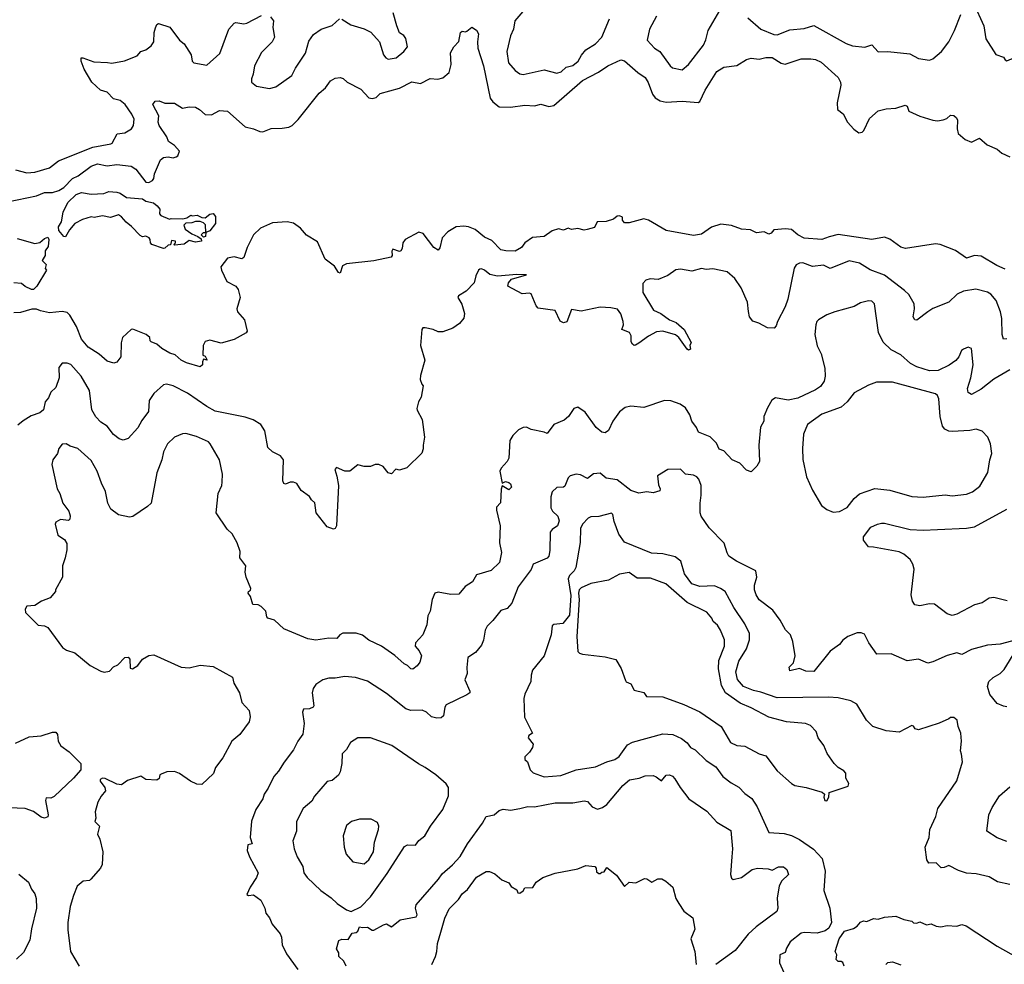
# Model space of a CAD drawing. Extents: x 1678431 to 1860718, y 384618 to 522882.
# Tile 107 of 256: x 1771810 to 1777940, y 428196 to 434073. Entities that reach past the tile are written whole.
import ezdxf

# ---------------------------------------------------------------- set-up
doc = ezdxf.new("R2010")
doc.units = 0

msp = doc.modelspace()

# ---------------------------------------------------------------- linework, layer by layer
at = {"layer": '0CON10XD'}
for points in [[(1777748, 434175), (1777812.9, 434035), (1777826, 433955), (1777887, 433857), (1777935, 433840), (1777945, 433822.5), (1777955, 433817.5), (1777985, 433830), (1778065, 433828.8), (1778115, 433844.2), (1778130, 433855), (1778156.2, 433895), (1778251.1, 433998.9), (1778287.1, 434065), (1778303.1, 434145)], [(1771785, 433139.6), (1771855, 433121.1), (1771905, 433125.4), (1771995, 433150.8), (1772051.4, 433195), (1772265, 433279.6), (1772378.5, 433301.5), (1772385.5, 433305), (1772417.1, 433362.9), (1772465, 433370), (1772505.6, 433395), (1772518.5, 433415), (1772522.9, 433455), (1772509.6, 433485), (1772467.1, 433545), (1772435, 433570.8), (1772395, 433581.4), (1772355, 433621.8), (1772312.5, 433635), (1772260, 433685), (1772212.7, 433765), (1772193.3, 433815), (1772192.5, 433835), (1772204.3, 433835.7), (1772271.3, 433811.3), (1772357, 433807), (1772385, 433802.7), (1772462.6, 433817.4), (1772540.8, 433849.2), (1772565, 433875.7), (1772595, 433885.8), (1772629.6, 433910.4), (1772644.5, 433935.5), (1772647.4, 433992.6), (1772656.8, 434023.2), (1772665, 434043.3), (1772675, 434049.2), (1772745, 434027.5), (1772805, 433946), (1772835, 433923.3), (1772877.5, 433855), (1772884.3, 433815), (1772893.8, 433805), (1772975, 433790), (1773057.1, 433862.9), (1773112.5, 434015), (1773145, 434052), (1773155, 434055.7), (1773205, 434047.1), (1773225, 434051.4), (1773315, 434100)], [(1773815, 434076), (1773872.1, 434042.1), (1773955, 434016), (1773996.2, 433995), (1774049.4, 433935), (1774075.7, 433855), (1774090, 433835), (1774105, 433827.5), (1774153.3, 433835), (1774201.2, 433875), (1774223.8, 433905), (1774215, 433956.7), (1774201.2, 433975), (1774175, 433992), (1774157.5, 434035), (1774135.6, 434115)], [(1774941.9, 434125), (1774892.9, 434065), (1774884.5, 434015), (1774866.9, 433973.1), (1774842.5, 433875), (1774853.8, 433805), (1774896, 433756), (1774925, 433736), (1774945, 433731.4), (1775075, 433761.1), (1775155, 433740), (1775181.7, 433748.3), (1775212.7, 433777.3), (1775255, 433788.5), (1775287.3, 433815), (1775307, 433853), (1775335, 433886.4), (1775395, 433923.3), (1775435, 433963.5), (1775481.4, 434078.6)], [(1775775, 434094.2), (1775731.5, 434015), (1775716, 433945), (1775762.5, 433895), (1775794.6, 433874.6), (1775859.2, 433785), (1775875, 433774.5), (1775935, 433760.8), (1775975, 433793.8), (1776067.5, 433915), (1776082.6, 433947.4), (1776096.2, 434005), (1776183.8, 434156.2)], [(1777630.6, 434005), (1777669.4, 434105)], [(1773371.2, 434091.2), (1773391.2, 434065), (1773385.7, 434025), (1773397.5, 433965), (1773383.1, 433935), (1773315, 433868), (1773272.5, 433785), (1773264.7, 433735), (1773252.9, 433705), (1773254, 433685), (1773285, 433659.4), (1773365, 433645.5), (1773405.5, 433654.5), (1773503.9, 433726.1), (1773527.6, 433772.4), (1773590, 433865), (1773610.3, 433939.7), (1773639.5, 433980.5), (1773687.5, 434015), (1773755, 434036.5), (1773802.1, 434077.9)], [(1776343.5, 434085), (1776424.3, 434014.3), (1776505, 433980), (1776525, 433979.6), (1776605, 434009.2), (1776695, 434018.2), (1776755, 434036.9), (1776955, 433925.6), (1776995, 433910), (1777072.7, 433902.7), (1777115, 433915.8), (1777155, 433872.9), (1777215, 433874.4), (1777351.5, 433861.5), (1777405, 433831.4), (1777475, 433820.8), (1777495, 433828.8), (1777550, 433875), (1777595.7, 433935), (1777630.6, 434005)], [(1771735, 432939.1), (1771915, 432976.7), (1771965, 432997.3), (1772015, 432998.9), (1772055, 433010.8), (1772085, 433029.2), (1772138.5, 433085), (1772175, 433101.8), (1772255, 433161.5), (1772295, 433175.3), (1772355, 433164), (1772415, 433172.7), (1772505, 433161.5), (1772533.8, 433143.8), (1772595, 433062.7), (1772615, 433061.1), (1772636.5, 433073.5), (1772645.6, 433085), (1772650.6, 433115), (1772687.9, 433202.1), (1772705, 433216), (1772735, 433219.2), (1772765, 433214.3), (1772785, 433219.2), (1772795, 433226.2), (1772804.3, 433255), (1772775, 433289.5), (1772735.8, 433315), (1772725.7, 433345), (1772679.4, 433415), (1772672.7, 433435), (1772675.8, 433475.8), (1772639.6, 433545), (1772654.7, 433565.3), (1772677.8, 433567.8), (1772715, 433554), (1772774.1, 433554.1), (1772825, 433522.9), (1772865, 433531.4), (1772905, 433529.2), (1772930.8, 433515), (1772965, 433483.3), (1773005, 433481.1), (1773055, 433507.3), (1773105, 433503.6), (1773215, 433406.9), (1773265, 433394.6), (1773305, 433377.1), (1773325, 433376.2), (1773375, 433395.5), (1773445, 433397.3), (1773485, 433404.4), (1773505.8, 433415), (1773545, 433451.4), (1773675, 433616.7), (1773715, 433650), (1773745, 433692.5), (1773775, 433709.2), (1773805, 433714.2), (1773825, 433708), (1773850, 433685), (1773935, 433640), (1773985, 433586), (1774005, 433582), (1774030.5, 433589.5), (1774055, 433613.8), (1774175, 433647.3), (1774252.5, 433687.5), (1774305, 433676.3), (1774365, 433706.6), (1774413.8, 433703.8), (1774445, 433711.1), (1774483.1, 433745), (1774495.6, 433795), (1774493.2, 433866.8), (1774513.3, 433905), (1774543.6, 433936.4), (1774555, 433992.5), (1774565, 434002.5), (1774585, 433996.7), (1774595, 434001.2), (1774625, 434026.7), (1774655, 434007.5), (1774666.4, 433985), (1774660, 433935), (1774662.5, 433895), (1774697.1, 433785), (1774740, 433585), (1774755, 433561.9), (1774795, 433531.8), (1774865, 433527.9), (1774955, 433540.3), (1775015, 433536.7), (1775055, 433547.5), (1775105, 433533.8), (1775135, 433539.2), (1775313.2, 433695), (1775413.3, 433746.7), (1775472, 433785), (1775553.6, 433823.6), (1775575, 433817.5), (1775658, 433745), (1775705, 433714), (1775723.3, 433683.3), (1775750.5, 433610.5), (1775766.7, 433586.7), (1775798.3, 433568.3), (1775835, 433559.2), (1775935.2, 433565.2), (1776035, 433557.3), (1776045.4, 433565), (1776078.8, 433635), (1776150.2, 433749.8), (1776195, 433778.5), (1776275, 433788), (1776335, 433826.2), (1776364.4, 433834.4), (1776415, 433826.5), (1776455, 433836.9), (1776495, 433838.1), (1776551.7, 433801.7), (1776575, 433795.7), (1776675, 433828.9), (1776735, 433830), (1776765, 433824.4), (1776799.2, 433809.2), (1776905, 433714), (1776920.5, 433685), (1776922.7, 433665), (1776899.5, 433555), (1776901.9, 433515), (1776937.3, 433487.3), (1776964.5, 433434.5), (1777002.4, 433392.4), (1777035, 433370), (1777055, 433373.8), (1777065.8, 433384.2), (1777101.3, 433458.7), (1777154.6, 433505.4), (1777205, 433518.5), (1777265, 433522.2), (1777322.3, 433542.3), (1777334.3, 433534.3), (1777345, 433504.2), (1777415, 433472), (1777495, 433448), (1777525, 433444.2), (1777559.7, 433450.3), (1777581.4, 433458.6), (1777605, 433478.8), (1777625, 433476.7), (1777642.5, 433462.5), (1777647.9, 433447.9), (1777645.8, 433395), (1777652.5, 433365), (1777697.4, 433327.4), (1777735, 433312), (1777785, 433336.2), (1777833.6, 433293.6), (1777895, 433267.1), (1777925, 433243.1), (1777975, 433220.8)], [(1772705, 432650), (1772632.5, 432675), (1772623.8, 432685), (1772623.3, 432705), (1772616.4, 432716.4), (1772596.1, 432726.1), (1772575, 432722), (1772559.7, 432729.7), (1772506.9, 432786.9), (1772472.4, 432812.4), (1772445, 432846.7), (1772425, 432858.8), (1772375, 432842), (1772325, 432852.5), (1772275, 432842.5), (1772255, 432846.7), (1772200.5, 432829.5), (1772153.3, 432805), (1772120, 432765), (1772095, 432722.5), (1772085, 432723.3), (1772055, 432762.3), (1772052.5, 432785), (1772070, 432815), (1772081.1, 432875), (1772110.5, 432935), (1772161.4, 432985), (1772195, 432997.5), (1772255, 432987.5), (1772335, 432992), (1772365, 433004.2), (1772415, 433000), (1772435, 432993.8), (1772475, 432967.5), (1772575, 432958.6), (1772595, 432943.8), (1772643, 432933), (1772666.2, 432915), (1772682.5, 432895), (1772680, 432865), (1772690, 432855), (1772743, 432833), (1772754, 432836), (1772826.1, 432833.9), (1772850, 432840), (1772875, 432857.5), (1772885, 432852.5), (1772915, 432857.5), (1772945, 432842.5), (1772965, 432840), (1772995, 432862.5), (1773015, 432866.7), (1773029.3, 432849.3), (1773030, 432805), (1772995, 432760), (1772970, 432750), (1772967.5, 432725), (1772955, 432720), (1772940, 432735), (1772955, 432750), (1772970, 432750), (1772967, 432797), (1772955, 432810), (1772935, 432817.5), (1772905, 432817.5), (1772881.7, 432808.3), (1772845, 432807.5), (1772832.5, 432795), (1772840.7, 432770.7), (1772881.7, 432741.7), (1772920, 432725), (1772940, 432710), (1772942.5, 432695), (1772905, 432688.8), (1772865, 432700), (1772835, 432677.5), (1772775, 432670), (1772770, 432675), (1772780, 432685), (1772780, 432695), (1772755, 432700), (1772748.3, 432671.7), (1772735, 432670), (1772715, 432652.5), (1772705, 432650)], [(1777945, 432521.4), (1777892.8, 432542.8), (1777795, 432601.2), (1777755, 432605.8), (1777705, 432588.8), (1777636.1, 432636.1), (1777540, 432675), (1777511.5, 432678.5), (1777325, 432649.2), (1777295, 432657.5), (1777226.6, 432706.6), (1777195, 432720), (1777115, 432705.7), (1776905, 432737.1), (1776848.8, 432721.2), (1776805, 432704.5), (1776695, 432714.5), (1776655, 432734.4), (1776615, 432768.1), (1776578, 432772), (1776505, 432766), (1776488.8, 432745), (1776475, 432738.8), (1776445, 432753.8), (1776397, 432747), (1776360, 432765), (1776305, 432770.8), (1776241.7, 432791.7), (1776175, 432800.4), (1776117.8, 432782.2), (1776055, 432739.2), (1776005, 432731.4), (1775835, 432760.9), (1775725, 432826), (1775696.4, 432833.6), (1775605, 432810), (1775575, 432810), (1775563.8, 432825), (1775562.5, 432845), (1775545, 432853.3), (1775529.3, 432850.7), (1775507.7, 432832.3), (1775462.3, 432817.7), (1775405, 432815.7), (1775388.8, 432781.2), (1775343, 432767), (1775325, 432763.3), (1775285, 432773.3), (1775245, 432767.5), (1775225.9, 432775.9), (1775195, 432763.8), (1775165, 432771.2), (1775125, 432758.8), (1775075, 432723.8), (1775002.1, 432717.9), (1774955.8, 432684.2), (1774935, 432656.7), (1774895, 432633.8), (1774835.9, 432634.1), (1774805, 432640.8), (1774748.9, 432698.9), (1774705, 432719.6), (1774645, 432767.9), (1774604.6, 432784.6), (1774575, 432789.2), (1774526.7, 432785), (1774475, 432752.7), (1774441.1, 432715), (1774427, 432653), (1774415, 432640), (1774389.2, 432655), (1774322.1, 432742.1), (1774295, 432750.6), (1774210, 432705), (1774195.8, 432685), (1774191.2, 432648.8), (1774182.5, 432635), (1774175, 432631.2), (1774132.5, 432645), (1774126.4, 432633.6), (1774130, 432605), (1774122.5, 432595), (1774015, 432572.7), (1773844.6, 432554.6), (1773819.3, 432540.7), (1773805, 432496.7), (1773795, 432501.2), (1773770, 432540), (1773713.1, 432583.1), (1773665, 432690), (1773595, 432732.2), (1773558.9, 432775), (1773515, 432808), (1773475, 432815.3), (1773385, 432809.5), (1773310, 432775), (1773266.7, 432735), (1773226.8, 432655), (1773205, 432594), (1773194.2, 432585.8), (1773145, 432597.5), (1773105, 432588.9), (1773063.1, 432535), (1773066.4, 432515), (1773100.6, 432445), (1773155, 432415.6), (1773171.1, 432395), (1773182.5, 432345), (1773161.2, 432275), (1773166.4, 432256.4), (1773210, 432205), (1773227.5, 432135), (1773220, 432125), (1773145.7, 432084.3), (1773065, 432061.2), (1772995, 432080), (1772965, 432070), (1772953.6, 432046.4), (1772950, 431985), (1772965, 431980), (1772977.5, 431955), (1772955, 431960), (1772947.5, 431945), (1772947.5, 431925), (1772935, 431913.8), (1772848.7, 431938.7), (1772815, 431955.7), (1772778.3, 431988.3), (1772745, 431997.5), (1772695, 432027.1), (1772665, 432053.8), (1772629.3, 432069.3), (1772622, 432075), (1772621.4, 432095), (1772598.6, 432115), (1772515, 432148.6), (1772503.8, 432145), (1772451.2, 432095), (1772441.7, 432061.7), (1772439.4, 431975), (1772415, 431942), (1772396.4, 431936.4), (1772355, 431948.8), (1772305, 431992.9), (1772235.7, 432035), (1772194.8, 432084.8), (1772164.8, 432164.8), (1772121.6, 432235), (1772105, 432250.9), (1772075, 432257.9), (1771995, 432250), (1771940.7, 432260.7)], [(1771795, 432712.5), (1771905, 432680.9), (1771935, 432686.2), (1771965, 432711.5), (1771985, 432720.5), (1771991.5, 432705), (1771988.1, 432661.9), (1771970, 432635), (1771968.8, 432605), (1771950, 432575), (1771975, 432550), (1771970, 432525), (1771977.5, 432515), (1771916.7, 432415), (1771896.2, 432395), (1771883.8, 432395), (1771845, 432412.5), (1771821.7, 432431.7), (1771775, 432436.7)], [(1777955, 432087.8), (1777935, 432086.2), (1777927.3, 432115), (1777924.4, 432215), (1777916.4, 432256.4), (1777889.4, 432325), (1777857.1, 432365), (1777835, 432378.5), (1777762.8, 432397.2), (1777685, 432384.5), (1777645.7, 432365), (1777595, 432315.7), (1777495, 432276.7), (1777465, 432256), (1777395, 432203.8), (1777382.5, 432205), (1777371.9, 432225), (1777381.1, 432275), (1777378.1, 432305), (1777345, 432364.2), (1777318.9, 432388.9), (1777195, 432484.5), (1777105, 432517.1), (1777038.8, 432558.8), (1776975, 432573.8), (1776855, 432526.1), (1776815, 432546.5), (1776745, 432536.5), (1776685, 432560.6), (1776665, 432559.2), (1776645, 432548.8), (1776632.4, 432527.6), (1776592.5, 432335), (1776575, 432286.7), (1776527.5, 432195), (1776520.8, 432169.2), (1776507.1, 432152.9), (1776465, 432155.8), (1776412.5, 432185), (1776375, 432198), (1776354.3, 432225), (1776346.7, 432256.7), (1776341.9, 432315), (1776301.4, 432405), (1776263.3, 432463.3), (1776215, 432503.8), (1776125, 432524), (1776085, 432518), (1776055, 432524.3), (1775995, 432509.4), (1775925, 432520.8), (1775895, 432515.8), (1775845, 432482.5), (1775785, 432456), (1775735, 432460), (1775707.7, 432452.3), (1775688.8, 432431.2), (1775690.6, 432375), (1775756, 432266), (1775800.8, 432245), (1775855, 432205.7), (1775898.1, 432188.1), (1775946.4, 432146.4), (1775991.2, 432065), (1775982.5, 432045), (1775987, 432023), (1775975, 432017.5), (1775965, 432023.3), (1775914.2, 432095), (1775892.4, 432112.4), (1775815, 432135.7), (1775775, 432130.8), (1775725.6, 432104.4), (1775665, 432061.4), (1775645, 432048), (1775635, 432046.7), (1775625, 432053.8), (1775618, 432068), (1775616.6, 432106.6), (1775607.5, 432127.5), (1775560, 432145), (1775570, 432175), (1775568, 432195), (1775553.6, 432243.6), (1775531.7, 432271.7), (1775490.7, 432280.7), (1775425, 432283.8), (1775305, 432260), (1775245, 432270), (1775216.1, 432193.9), (1775195, 432186.7), (1775175, 432196.7), (1775144.4, 432264.4), (1775037.7, 432277.7), (1775025, 432292.5), (1774995, 432366.7), (1774985, 432371.2), (1774937.7, 432367.7), (1774850, 432415), (1774852.5, 432435), (1774871.7, 432458.3), (1774965, 432486.2), (1774905, 432488.5), (1774785, 432477.2), (1774737.6, 432487.6), (1774705, 432513.8), (1774685, 432523.3), (1774675, 432521.2), (1774666.7, 432515), (1774650.9, 432479.1), (1774639.2, 432435), (1774589.2, 432385), (1774541.4, 432355), (1774538.5, 432345), (1774562.8, 432302.8), (1774578.8, 432245), (1774574.7, 432215.3), (1774547.8, 432182.2), (1774507, 432153), (1774445, 432130), (1774415, 432130), (1774385, 432146), (1774335, 432156.7), (1774320, 432155), (1774313.6, 432146.4), (1774306.2, 432045), (1774332, 431955), (1774305, 431860), (1774303.8, 431835), (1774313.3, 431805), (1774322.5, 431795), (1774308.8, 431725), (1774293.3, 431695), (1774283.8, 431655), (1774284.1, 431644.1), (1774315.5, 431585.5), (1774331.2, 431475), (1774321.2, 431425), (1774323, 431403), (1774313.6, 431376.4), (1774220, 431285), (1774175, 431270), (1774153, 431277), (1774125, 431247.5), (1774105, 431253.3), (1774073, 431293), (1774046.4, 431306.4), (1774023.6, 431306.4), (1773995, 431292.5), (1773955, 431292.5), (1773915, 431302.5), (1773865, 431263.3), (1773835, 431263.8), (1773783, 431287), (1773773.3, 431275), (1773785, 431232.5), (1773796, 431175), (1773783.3, 430925), (1773775, 430907.5), (1773765, 430903.3), (1773725, 430917.5), (1773656.7, 431005), (1773647.3, 431067.3), (1773627.5, 431085), (1773615, 431107.5), (1773563, 431143), (1773536.6, 431186.6), (1773515, 431195.8), (1773495, 431195.8), (1773465, 431183.3), (1773455, 431187.5), (1773449.2, 431205), (1773453.1, 431335), (1773435, 431359.4), (1773383.8, 431385), (1773355, 431411.2), (1773337.1, 431515), (1773310.8, 431555), (1773263, 431583), (1773215, 431600.9), (1773027.9, 431637.9), (1772975.8, 431665.8), (1772855, 431750.4), (1772765, 431794.4), (1772725, 431805.7), (1772705, 431800.6), (1772645, 431746.7), (1772616.6, 431703.4), (1772612.6, 431635), (1772570.5, 431579.5), (1772545, 431532.7), (1772485, 431467.5), (1772455, 431456), (1772430, 431465), (1772395, 431492), (1772354, 431545), (1772315, 431570), (1772285, 431601.2), (1772260.5, 431645), (1772244.2, 431765), (1772193.8, 431855), (1772128.3, 431928.3), (1772105, 431936.2), (1772075, 431936.7), (1772055, 431910), (1772055.7, 431845), (1772034.4, 431785.6), (1772005, 431755.8), (1771989.3, 431720.7), (1771968, 431695), (1771959.2, 431645), (1771935, 431627.3), (1771882.4, 431607.6), (1771832, 431578), (1771799.6, 431550.4)], [(1777975, 431894.3), (1777874.1, 431835.9), (1777795, 431774.5), (1777735, 431742), (1777714.4, 431754.4), (1777710.9, 431779.1), (1777731.8, 431845), (1777745.4, 431925.4), (1777735, 432026.7), (1777715, 432036.2), (1777685, 432024), (1777674, 432015), (1777657.5, 431975), (1777638.1, 431951.9), (1777596.6, 431923.4), (1777529.2, 431890.8), (1777475, 431888.4), (1777395, 431912.5), (1777356.5, 431935), (1777295, 431987.5), (1777235, 432018.5), (1777186.3, 432066.3), (1777156.8, 432126.8), (1777131.2, 432305), (1777115, 432321.2), (1777095, 432323.8), (1777045, 432310.8), (1777005, 432288.6), (1776884.4, 432255.6), (1776835, 432236.2), (1776784.2, 432205.8), (1776773.3, 432195), (1776766.7, 432175), (1776760, 432115), (1776775, 432043.3), (1776799.4, 431995), (1776822.9, 431905), (1776824.3, 431854.3), (1776817.8, 431825), (1776795, 431790.6), (1776765, 431769.5), (1776655, 431719.2), (1776595, 431706.9), (1776515, 431720), (1776493.2, 431706.8), (1776465, 431657.5), (1776443.3, 431605), (1776442.5, 431575), (1776421.7, 431538.3), (1776411.2, 431425), (1776415.7, 431324.3), (1776400, 431295), (1776365, 431260), (1776335, 431271.2), (1776294.2, 431314.2), (1776245, 431334.3), (1776195, 431391.2), (1776165, 431400), (1776148.3, 431438.3), (1776107.9, 431477.9), (1776037.1, 431507.1), (1776024.3, 431535), (1775994.3, 431575), (1775981.9, 431615), (1775955, 431658.6), (1775921.7, 431681.7), (1775865, 431700.8), (1775825, 431703.8), (1775695, 431661.2), (1775615, 431668.1), (1775580.2, 431659.8), (1775545, 431633.1), (1775503.8, 431575), (1775475, 431518), (1775455, 431502), (1775435, 431506), (1775399.2, 431535), (1775331.7, 431631.7), (1775285, 431663.3), (1775260, 431655), (1775226.2, 431605), (1775199.1, 431580.9), (1775136, 431554), (1775095, 431497.5), (1775075, 431507.5), (1774995, 431522.5), (1774965, 431537.5), (1774945, 431536), (1774915, 431521.2), (1774880, 431485), (1774862.5, 431455), (1774855.8, 431344.2), (1774845, 431323.3), (1774807, 431283), (1774800, 431265), (1774815, 431190), (1774835, 431200), (1774855, 431194.4), (1774866.7, 431185), (1774872.2, 431165), (1774855, 431148.6), (1774815, 431172.5), (1774807.9, 431152.1), (1774802.7, 431067.3), (1774779.3, 431040.7), (1774778.3, 431021.7), (1774801.5, 430925), (1774798.3, 430818.3), (1774809.1, 430759.1), (1774796.9, 430695), (1774745, 430645.6), (1774655, 430618.6), (1774628.6, 430575), (1774583.4, 430546.6), (1774545, 430498), (1774495, 430495.8), (1774415, 430510.8), (1774395.7, 430504.3), (1774379.1, 430465), (1774365, 430392.5), (1774351.2, 430365), (1774345, 430307.5), (1774320.8, 430245), (1774273.6, 430196.4), (1774272, 430175), (1774297.3, 430147.3), (1774311.1, 430115), (1774301.4, 430075), (1774285, 430052), (1774257.7, 430032.3), (1774245, 430033.8), (1774225.6, 430055.6), (1774204.5, 430064.5), (1774145, 430116.7), (1774063.8, 430175), (1773985, 430211.9), (1773945, 430244.2), (1773905.8, 430255.8)], [(1771940.7, 432260.7), (1771915, 432272.5), (1771885, 432272.5), (1771815, 432251.2), (1771775, 432249.4)], [(1776875, 431009.2), (1776915, 431013.1), (1776960.9, 431039.1), (1777005.4, 431094.6), (1777037.6, 431122.4), (1777134.5, 431155.5), (1777226.4, 431146.4), (1777365, 431105.6), (1777435, 431103.3), (1777572.1, 431117.9), (1777615, 431110.6), (1777705, 431120.5), (1777742, 431135), (1777788.5, 431171.5), (1777837.1, 431255), (1777849.2, 431335), (1777862, 431375), (1777854.2, 431434.2), (1777836.7, 431475), (1777802.3, 431512.3), (1777765, 431526), (1777725, 431517.1), (1777615, 431511.9), (1777595, 431513.1), (1777568.8, 431525), (1777555.8, 431545), (1777541.5, 431605), (1777532.9, 431715), (1777524.2, 431735), (1777511.2, 431745), (1777245, 431818.9), (1777145, 431817.1), (1777095, 431799.2), (1777005, 431751.4), (1776961.5, 431695), (1776925, 431661.5), (1776805, 431619.5), (1776715.4, 431554.6), (1776690.6, 431495), (1776683.5, 431405), (1776686.6, 431336.6), (1776708, 431228), (1776746.6, 431146.6), (1776801.5, 431051.5), (1776835, 431026), (1776875, 431009.2)], [(1773905.8, 430255.8), (1773823, 430257), (1773804.3, 430245.7), (1773785, 430222.9), (1773735, 430224.5), (1773655, 430213.3), (1773605, 430220), (1773453.9, 430283.9), (1773396.1, 430336.1), (1773355, 430350), (1773348.3, 430358.3), (1773342.5, 430392.5), (1773313, 430423), (1773295, 430432.5), (1773262.5, 430435), (1773247.5, 430485), (1773232.5, 430505), (1773233.9, 430516.1), (1773246.4, 430523.6), (1773250, 430535), (1773220, 430605), (1773214, 430635), (1773218, 430675), (1773181.2, 430725), (1773184, 430765), (1773165, 430817.5), (1773133.3, 430875), (1773102.7, 430902.7), (1773033.8, 431005), (1773046.7, 431125), (1773068.8, 431175), (1773071.2, 431195), (1773073.8, 431245), (1773053.9, 431333.9), (1772996.7, 431435), (1772985, 431446.2), (1772911.2, 431478.8), (1772845, 431497.5), (1772825, 431495.8), (1772774.3, 431475.7), (1772731.2, 431435), (1772706.1, 431383.9), (1772696, 431335), (1772663.6, 431253.6), (1772628.1, 431065), (1772606.3, 431043.7), (1772515, 430981.4), (1772495, 430978.6), (1772425, 430993.3), (1772377.6, 431027.6), (1772359.4, 431065), (1772345, 431136.7), (1772319.1, 431189.1), (1772292.5, 431265), (1772255, 431330), (1772172.5, 431405), (1772125, 431420), (1772100, 431435), (1772075, 431432.5), (1772053.9, 431406.1), (1772046.7, 431375), (1772016.2, 431335), (1772011.2, 431305), (1772043.3, 431155), (1772059.4, 431125), (1772080, 431065), (1772116.5, 431015), (1772123.9, 430986.1), (1772122.5, 430965), (1772115, 430957.5), (1772065, 430963.8), (1772035, 430946.7), (1772031.2, 430935), (1772047.5, 430865), (1772089.5, 430839.5), (1772103.6, 430813.6), (1772104, 430775), (1772094.2, 430725.8), (1772076, 430675), (1772076.2, 430605), (1772034.1, 430525.9), (1772033.3, 430515), (1772000, 430475), (1771946.7, 430455), (1771905, 430428.8), (1771855, 430423.3), (1771844.1, 430405.9), (1771847.5, 430385), (1771925, 430305.9), (1771965, 430300.9), (1771985, 430291.5), (1772076.5, 430166.5), (1772101.4, 430151.4), (1772154.7, 430134.7), (1772250, 430055), (1772315, 430019.4), (1772336, 430014), (1772369.7, 430020.3), (1772395, 430047.7), (1772421.8, 430058.2), (1772465, 430104), (1772485, 430107.5), (1772496.7, 430095), (1772498.3, 430038.3), (1772513.6, 430033.6), (1772545, 430056), (1772575, 430093.5), (1772615, 430117.8), (1772645, 430120.8), (1772815, 430045.6), (1772865, 430041.4), (1772935, 430056.9), (1773015, 430048.9), (1773135, 429983.3), (1773144.4, 429944.4), (1773178, 429885), (1773194.3, 429824.3), (1773239.2, 429775), (1773245.8, 429735), (1773238.8, 429705), (1773180, 429625), (1773132, 429585), (1773075, 429480), (1773030.3, 429419.7), (1773017, 429383), (1772945, 429314.3), (1772914.2, 429315.8), (1772874.4, 429335), (1772805, 429383.3), (1772774.3, 429395.7), (1772727, 429393), (1772690.5, 429379.5), (1772683.3, 429375), (1772678.3, 429351.7), (1772665, 429341.2), (1772595.9, 429345.9), (1772563.9, 429366.1), (1772481.2, 429338.8), (1772445, 429312.5), (1772415, 429316.2), (1772342.7, 429352.7), (1772325, 429354.3), (1772311.8, 429345), (1772311.5, 429335), (1772341.4, 429295), (1772344.2, 429275.8), (1772317, 429243), (1772296, 429205), (1772280, 429145), (1772283.8, 429105), (1772278.8, 429085), (1772307.5, 429055), (1772295.7, 429005), (1772310, 428975), (1772327.5, 428895), (1772323.2, 428816.8), (1772314.2, 428795), (1772253.8, 428725), (1772245, 428718), (1772205, 428713.3), (1772168.8, 428681.2), (1772145.8, 428625), (1772125.7, 428555), (1772110.6, 428455), (1772110.3, 428410.3), (1772125.9, 428275.9), (1772181.2, 428185)], [(1778015, 430213.8), (1777915, 430187.1), (1777835, 430181.9), (1777735, 430154.4), (1777675, 430123.1), (1777645, 430134), (1777585, 430118.2), (1777495, 430076.9), (1777465, 430069.2), (1777405, 430094.2), (1777335, 430083.5), (1777235, 430128.5), (1777145.9, 430125.9), (1777096.8, 430196.8), (1777069.5, 430249.5), (1777048.3, 430258.3), (1777025, 430258.8), (1776965, 430236), (1776935, 430212.5), (1776914, 430185), (1776856.3, 430143.7), (1776755, 430018.6), (1776705, 430019.4), (1776665, 430036.7), (1776605, 430022.5), (1776601.2, 430045), (1776628.1, 430071.9), (1776638.6, 430115), (1776624.1, 430204.1), (1776608.8, 430245), (1776576.9, 430276.9), (1776545, 430336.2), (1776499.7, 430399.7), (1776414.5, 430464.5), (1776395, 430493.8), (1776385.4, 430525.4), (1776384.6, 430555), (1776399.5, 430605), (1776393.1, 430643.1), (1776273.8, 430703.8), (1776225.8, 430735.8), (1776213.8, 430755), (1776195.8, 430815.8), (1776102.1, 430912.1), (1776053.1, 430985), (1776046.9, 431005), (1776046.4, 431065), (1776053.8, 431115), (1776053.6, 431175), (1776037.5, 431215), (1776025, 431228.1), (1776005, 431238.9), (1775955.6, 431245.6), (1775925, 431277.1), (1775845.7, 431274.3), (1775781.2, 431235), (1775788.3, 431178.3), (1775798.6, 431155), (1775795, 431142), (1775755, 431130), (1775715, 431136.2), (1775665, 431128), (1775615, 431144.4), (1775530.3, 431210.3), (1775461.4, 431221.4), (1775425, 431251.2), (1775383.4, 431246.6), (1775345, 431219.2), (1775300.9, 431240.9), (1775274.6, 431245.4), (1775236.7, 431235), (1775225, 431222.5), (1775205, 431170), (1775195, 431163.8), (1775155, 431162), (1775125.8, 431135), (1775117.5, 431105), (1775117.3, 431035), (1775126.9, 431015), (1775161.6, 430985), (1775168.8, 430955), (1775159.2, 430925), (1775125, 430901.3), (1775112.8, 430885), (1775111.4, 430771.4), (1775105.4, 430735), (1775095, 430723.8), (1775007.5, 430685), (1774995, 430652), (1774913.1, 430545), (1774875, 430443.3), (1774845, 430408.8), (1774805, 430396.7), (1774756.2, 430335), (1774719.7, 430300.3), (1774708.9, 430275), (1774698.1, 430211.9), (1774685, 430182), (1774648, 430135), (1774600.6, 430105), (1774593.2, 430043.2), (1774596, 430005), (1774580.8, 429965), (1774612.5, 429895), (1774612, 429885), (1774595, 429873.1), (1774465, 429809.4), (1774456.5, 429795), (1774448.6, 429741.4), (1774435, 429730.4), (1774407.7, 429727.7), (1774375, 429736.1), (1774343.8, 429765), (1774315, 429777.7), (1774245, 429775.3), (1774215.3, 429785), (1774095, 429880.9), (1773975, 429957.1), (1773900.7, 429980.7), (1773835, 429987.5), (1773775, 429976.5), (1773735, 429976.4), (1773697.5, 429965), (1773655, 429936.2), (1773637.9, 429912.1), (1773630.6, 429885), (1773641.2, 429805), (1773636.7, 429795), (1773615, 429785.8), (1773576.4, 429783.6), (1773572, 429765), (1773581.4, 429695), (1773573, 429627), (1773542.5, 429585), (1773515, 429531.2), (1773456, 429454), (1773421.7, 429398.3), (1773392.5, 429365), (1773358.2, 429291.8), (1773332, 429255), (1773323.1, 429225), (1773281.2, 429158.8), (1773252.8, 429087.2), (1773245.8, 428985), (1773257.5, 428945), (1773230, 428940), (1773227.5, 428905), (1773241.2, 428865), (1773294.3, 428765), (1773284.4, 428735), (1773244.4, 428675), (1773225, 428630), (1773235, 428623.3), (1773265, 428627.5), (1773312.5, 428595), (1773335.9, 428545.9), (1773343.3, 428515), (1773366.2, 428485), (1773383.1, 428445), (1773432, 428385), (1773440, 428365), (1773445, 428317.5), (1773472, 428262), (1773542.6, 428162.6)], [(1777975, 428693.1), (1777898.7, 428708.7), (1777845, 428739.2), (1777765, 428758.6), (1777705, 428763.8), (1777655, 428780), (1777595, 428810), (1777565, 428797.5), (1777547, 428797), (1777515, 428826.7), (1777470, 428825), (1777457.5, 428845), (1777447.5, 428925), (1777473.3, 428985), (1777476.7, 429035), (1777513.9, 429116.1), (1777526.2, 429165), (1777645, 429337.5), (1777678.8, 429455), (1777673.8, 429503.8), (1777666.7, 429525), (1777673.3, 429585), (1777670, 429635), (1777652.5, 429675), (1777647.5, 429715), (1777625, 429732.5), (1777605, 429732.5), (1777595, 429722.5), (1777535, 429696.7), (1777405, 429654), (1777385, 429660), (1777375, 429677.5), (1777365, 429681.2), (1777285, 429640), (1777205, 429648.1), (1777121.2, 429675), (1777082, 429715), (1777021.2, 429815), (1776985, 429835.7), (1776905, 429852.9), (1776845, 429857.9), (1776525, 429853.7), (1776425, 429889.2), (1776379, 429899), (1776316.9, 429925), (1776278.2, 429968.2), (1776269.4, 430015), (1776288.3, 430081.7), (1776335, 430158.6), (1776354.6, 430215), (1776353.1, 430255), (1776323.9, 430313.9), (1776256.2, 430415), (1776203.1, 430515), (1776174.2, 430535), (1776135, 430551.1), (1776045, 430546.4), (1775995, 430562.2), (1775948.2, 430625), (1775926, 430705), (1775890.3, 430730.3), (1775815, 430750), (1775744.6, 430754.6), (1775575, 430821.4), (1775541.3, 430871.3), (1775510.7, 430950.7), (1775503.6, 430993.6), (1775495, 431003.6), (1775415, 430982), (1775365, 430980), (1775349.2, 430970.8), (1775313.8, 430935), (1775301.8, 430908.2), (1775298.8, 430821.2), (1775272.2, 430665), (1775262.2, 430645), (1775233.1, 430615), (1775224.4, 430595), (1775240.9, 430490.9), (1775232.3, 430367.7), (1775192.7, 430317.3), (1775135, 430310), (1775125, 430301.2), (1775119.4, 430245), (1775075.8, 430114.2), (1775003.8, 430025), (1774994, 429995), (1774992, 429955), (1774955, 429877.5), (1774949.5, 429850.5), (1774953.9, 429733.9), (1775002.5, 429635), (1774980.7, 429619.3), (1774976.7, 429605), (1775006.7, 429565), (1775003.3, 429545), (1774985, 429516.2), (1774955, 429487.5), (1774955, 429470), (1774972.5, 429455), (1774987.5, 429405), (1775006.4, 429386.4), (1775075, 429362.5), (1775178.5, 429371.5), (1775275, 429406), (1775395, 429425.3), (1775465, 429455.4), (1775515, 429469.2), (1775541.4, 429488.6), (1775595, 429561.4), (1775625, 429578.6), (1775815, 429630.8), (1775875.6, 429625.6), (1775930.9, 429600.9), (1775965, 429573.8), (1775986.7, 429545), (1776015, 429530.8), (1776085, 429464.3), (1776143.8, 429425), (1776188.8, 429365), (1776240, 429325), (1776288.3, 429298.3), (1776325, 429259.2), (1776367.6, 429227.6), (1776400.6, 429175), (1776474, 429015), (1776569.1, 429009.1), (1776615, 428996.5), (1776665, 428972.9), (1776751.5, 428911.5), (1776805.6, 428855), (1776824.5, 428775.5), (1776817.1, 428655), (1776854, 428545), (1776863.3, 428455), (1776848.3, 428421.7), (1776825, 428403.3), (1776775, 428390), (1776695, 428394), (1776675, 428388.8), (1776607.5, 428335), (1776583.3, 428296.7), (1776575, 428270), (1776542.5, 428255), (1776540, 428205), (1776567.5, 428145)], [(1777957, 430457), (1777875, 430478), (1777845.9, 430474.1), (1777802.5, 430445), (1777755, 430431.9), (1777645, 430373.8), (1777615, 430366), (1777585, 430376), (1777505, 430436), (1777475, 430438), (1777413.9, 430426.1), (1777383, 430433), (1777367.5, 430455), (1777360, 430495), (1777378.9, 430655), (1777370.6, 430685), (1777353.8, 430713.8), (1777315, 430746.9), (1777285, 430761.5), (1777125, 430792), (1777095, 430792.5), (1777062.5, 430835), (1777062.5, 430855), (1777110, 430915), (1777150, 430935), (1777175, 430940), (1777195, 430940), (1777355, 430901.8), (1777435, 430896.4), (1777525, 430901.8), (1777705, 430908.8), (1777755, 430918.5), (1777955, 431027.1)], [(1776835, 429213.8), (1776846.7, 429235), (1776850, 429265), (1776967.5, 429305), (1776971.7, 429321.7), (1776952.5, 429355), (1776953.3, 429385), (1776940.5, 429400.5), (1776905, 429420), (1776881.2, 429445), (1776837.3, 429507.3), (1776817, 429557), (1776781.9, 429605), (1776769.2, 429645), (1776732.6, 429682.6), (1776702.5, 429695), (1776584.7, 429704.7), (1776475, 429734.5), (1776365, 429791.8), (1776295, 429820.4), (1776205.2, 429885.2), (1776179.6, 429929.6), (1776160.8, 430035), (1776163, 430087), (1776198.8, 430175), (1776197.3, 430215), (1776173.5, 430275), (1776154.4, 430305), (1776128.5, 430328.5), (1776118.7, 430348.7), (1776087.4, 430387.4), (1775965, 430446.5), (1775833.8, 430563.8), (1775738.3, 430598.3), (1775655, 430597.9), (1775605, 430633.2), (1775545, 430623.8), (1775475, 430586.7), (1775365, 430564.8), (1775305, 430539.2), (1775292.6, 430525), (1775288.7, 430505), (1775292.6, 430465), (1775279.9, 430235), (1775285, 430141.8), (1775295, 430131.4), (1775315, 430125.1), (1775455, 430108.6), (1775521.7, 430091.7), (1775555, 430036.7), (1775581.7, 429961.7), (1775585, 429952.5), (1775615, 429940), (1775635, 429902.5), (1775695, 429887.5), (1775713, 429863), (1775815, 429859.2), (1775945, 429812.2), (1776045, 429767.1), (1776176.4, 429675), (1776235, 429575.8), (1776275, 429558.1), (1776325, 429552.2), (1776413.8, 429505), (1776455, 429493.1), (1776525, 429399.2), (1776615, 429320), (1776635, 429307.5), (1776706.1, 429296.1), (1776807, 429267), (1776820, 429255), (1776817.5, 429235), (1776823.3, 429215), (1776835, 429213.8)], [(1777955, 429798.8), (1777935, 429801.2), (1777895, 429819.2), (1777850.5, 429875), (1777836.2, 429925), (1777843.5, 429955), (1777870.5, 429979.5), (1777915, 430005.6), (1777939.8, 430030.2), (1778011.5, 430148.5)], [(1771785, 429572.8), (1771869.4, 429610.6), (1771945, 429616.7), (1772015, 429640.5), (1772035, 429639.5), (1772044.8, 429624.8), (1772050.9, 429585), (1772066, 429555), (1772118.3, 429518.3), (1772191.3, 429445), (1772191.5, 429405), (1772146.1, 429353.9), (1772025, 429239.5), (1772005, 429230.6), (1771975, 429232), (1771972.1, 429215), (1771987.5, 429125), (1771985, 429113.8), (1771965.7, 429104.3), (1771945, 429111.9), (1771896.5, 429146.5), (1771845, 429165.4), (1771745, 429170)], [(1773875, 428524.5), (1773935, 428554.4), (1773995, 428616.5), (1774099, 428761), (1774205, 428929.5), (1774225, 428939.6), (1774275, 428936.7), (1774295, 428965.7), (1774333.1, 428995), (1774366.9, 429055), (1774445, 429160), (1774479.6, 429245), (1774479.1, 429295), (1774465, 429318.5), (1774400.8, 429375), (1774335, 429421.1), (1774292.8, 429442.8), (1774126.3, 429556.3), (1773995, 429605.4), (1773935, 429604.3), (1773915, 429606), (1773870, 429575), (1773845, 429532.5), (1773817.5, 429505), (1773815.7, 429445), (1773805.6, 429394.4), (1773795, 429373.3), (1773755, 429340), (1773725, 429333.3), (1773645, 429242), (1773628.3, 429211.7), (1773574.6, 429165.4), (1773534.4, 429085), (1773533.3, 429025), (1773511.5, 428965), (1773520, 428915), (1773537.1, 428865), (1773573.1, 428805), (1773580, 428765), (1773600, 428735), (1773686.1, 428655), (1773749.6, 428609.6), (1773786.2, 428575), (1773845, 428534), (1773875, 428524.5)], [(1773842.5, 428185), (1773827.5, 428215), (1773797.5, 428245), (1773796.4, 428266.4), (1773783, 428293), (1773797.5, 428345), (1773815, 428353.3), (1773855, 428351.2), (1773881.2, 428388.8), (1773906, 428394), (1773915, 428402.5), (1773925, 428430), (1773944, 428424), (1773976.1, 428426.1), (1774005, 428407.5), (1774015, 428407.5), (1774075, 428441.2), (1774095, 428446.7), (1774125, 428430), (1774178.3, 428471.7), (1774278.8, 428491.2), (1774285.7, 428504.3), (1774274.4, 428545), (1774278.9, 428565), (1774417.8, 428725), (1774440.4, 428759.6), (1774504.7, 428815.3), (1774552.4, 428867.6), (1774597.4, 428945), (1774691.5, 429075), (1774714.5, 429115.5), (1774765, 429125.8), (1774795, 429152), (1774819.7, 429160.3), (1774865.6, 429155.6), (1774925, 429164.7), (1774972.8, 429177.2), (1775015, 429176.6), (1775145, 429199.7), (1775255, 429201.2), (1775325, 429213.1), (1775345, 429208.1), (1775375, 429176), (1775408.3, 429161.7), (1775438.3, 429171.7), (1775465, 429191.2), (1775565, 429308.1), (1775606.9, 429343.1), (1775666.2, 429353.8), (1775705, 429368.8), (1775755, 429370), (1775773.2, 429363.2), (1775805, 429337.5), (1775835, 429372), (1775855, 429375.6), (1775875, 429365.6), (1775889.3, 429349.3), (1775921.9, 429295), (1775977.1, 429225), (1776088.6, 429148.6), (1776150.2, 429080.2), (1776237.6, 429027.6), (1776248.5, 428915), (1776243.8, 428865), (1776235.6, 428755), (1776241.2, 428731.2), (1776253.1, 428723.1), (1776303.8, 428735), (1776371.2, 428785), (1776404.3, 428794.3), (1776470.7, 428790.7), (1776495, 428782.5), (1776535, 428802.9), (1776565, 428801.9), (1776586.9, 428785), (1776597.5, 428755), (1776555.4, 428714.6), (1776537.8, 428685), (1776526.9, 428606.9), (1776531.1, 428545), (1776523.5, 428525), (1776395, 428428.9), (1776346, 428384), (1776265, 428281.1), (1776144.2, 428195)], [(1777955, 428959.4), (1777895, 428982.9), (1777831.2, 429025), (1777844.3, 429125), (1777865, 429172), (1777910, 429245), (1777975, 429300)], [(1773955, 428822), (1773985, 428846.2), (1774012.9, 428895), (1774019.2, 428955), (1774044.3, 429035), (1774045.7, 429055.7), (1774038.1, 429078.1), (1773999.4, 429099.4), (1773925, 429099.5), (1773876.7, 429085), (1773845, 429060), (1773824.4, 428995), (1773830, 428925), (1773842.1, 428882.1), (1773885, 428833.3), (1773955, 428822)], [(1774375.9, 428195), (1774399.2, 428245), (1774407.9, 428275), (1774410.7, 428325), (1774432.5, 428395), (1774456.1, 428483.9), (1774485, 428541.2), (1774541.7, 428598.3), (1774565, 428633.8), (1774597.9, 428662.1), (1774655, 428737.5), (1774715, 428772.5), (1774735, 428772.5), (1774768.3, 428758.3), (1774811.7, 428721.7), (1774855, 428702.5), (1774870.7, 428680.7), (1774905, 428660), (1774910.7, 428640.7), (1774925, 428637.5), (1774945, 428652.5), (1774955, 428672.5), (1775005, 428673.3), (1775025, 428706.7), (1775067.5, 428735), (1775145, 428762), (1775285, 428790), (1775335, 428810), (1775390, 428805), (1775400, 428795), (1775401.7, 428771.7), (1775415, 428760), (1775425, 428760), (1775435, 428770), (1775448.3, 428771.7), (1775465, 428797.5), (1775525, 428751.2), (1775575, 428680), (1775605, 428706.2), (1775646.4, 428703.6), (1775700.7, 428729.3), (1775715, 428727.5), (1775745, 428707.5), (1775783, 428727), (1775807, 428727), (1775833.6, 428713.6), (1775876.7, 428675), (1775896, 428605), (1775914.3, 428574.3), (1775945.8, 428525.8), (1776000, 428485), (1776012.5, 428415), (1775989.4, 428355), (1776013.3, 428275), (1776021.5, 428195)], [(1771805, 428756.9), (1771865, 428707.1), (1771884, 428664), (1771904.4, 428635), (1771912.5, 428605), (1771915.5, 428544.5), (1771883.8, 428416.2), (1771874, 428346), (1771835, 428269.2), (1771791.3, 428228.7)], [(1776943.8, 428185), (1776935, 428206.7), (1776925, 428213.3), (1776905, 428212.5), (1776892.5, 428225), (1776896.7, 428255), (1776886.7, 428275), (1776912.5, 428355), (1776945, 428402.5), (1777000.7, 428419.3), (1777025, 428432.5), (1777045, 428457.5), (1777063.6, 428466.4), (1777085, 428462.5), (1777125, 428480), (1777155, 428476.2), (1777195, 428488.8), (1777265, 428496.2), (1777314.3, 428474.3), (1777363.8, 428463.8), (1777375, 428453.3), (1777395, 428451.2), (1777415, 428460), (1777455, 428442.5), (1777485, 428447.5), (1777515, 428432.5), (1777545, 428430), (1777585, 428437.5), (1777645, 428433.3), (1777675, 428443.8), (1777702.5, 428435), (1777895, 428309.2), (1778065, 428213.1)], [(1777203.3, 428195), (1777215, 428207.1), (1777245, 428210.5), (1777295, 428193.1)]]:
    msp.add_lwpolyline(points, dxfattribs=at)

doc.saveas('drawing.dxf')
